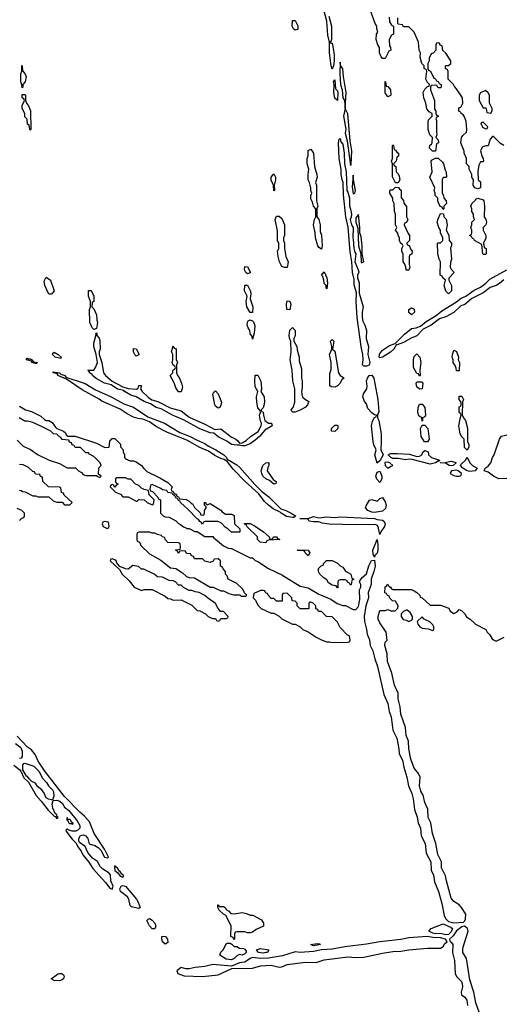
# Model space of a CAD drawing. Header units: inches. Extents: x 2769379 to 2883802, y 684208 to 828654.
# Tile 226 of 256: x 2842590 to 2846236, y 760518 to 767960. Entities that reach past the tile are written whole.
import ezdxf

# ---------------------------------------------------------------- set-up
doc = ezdxf.new("R2010")
doc.units = ezdxf.units.IN
doc.header["$MEASUREMENT"] = 0
doc.layers.add('C8746', color=7, linetype='Continuous')

msp = doc.modelspace()

# ---------------------------------------------------------------- linework, layer by layer
at = {"layer": 'C8746', "color": 2, "elevation": 2}
for points in [[(2844926, 767986), (2844944.4, 767910), (2844946, 767814), (2844942, 767798), (2844934, 767790), (2844942, 767782), (2844950, 767782), (2844961.6, 767730), (2844964.9, 767690), (2844966.8, 767650), (2844961, 767610), (2844950, 767586), (2844942.7, 767610), (2844929.3, 767710), (2844929.3, 767790), (2844918, 767842), (2844909.3, 767950), (2844873.2, 768090)], [(2845382, 767978), (2845383.6, 767943.6), (2845398, 767918), (2845414, 767910), (2845414, 767850), (2845398, 767842), (2845382, 767810), (2845383.6, 767763.6), (2845392, 767750), (2845394, 767730), (2845378, 767722), (2845350, 767666), (2845330, 767666), (2845320.4, 767680.4), (2845308, 767710), (2845308, 767750), (2845295.3, 767770), (2845282, 767810), (2845286, 767850), (2845295.3, 767864.7), (2845288, 767890), (2845288, 767910), (2845275.3, 767930), (2845243.1, 768023.1)], [(2846248.4, 767008.4), (2846223.1, 767023.1), (2846170, 767078), (2846162, 767078), (2846143.6, 767056.4), (2846130, 767006), (2846110, 767006), (2846084.7, 766995.3), (2846072, 766970), (2846083.6, 766923.6), (2846092, 766910), (2846094, 766890), (2846090, 766886), (2846070, 766886), (2846059.6, 766860.4), (2846052, 766812), (2846054, 766750), (2846070, 766734), (2846071.3, 766690), (2846050, 766682), (2846029, 766689), (2846015.3, 766710), (2846018, 766750), (2846006, 766770), (2846006, 766790), (2845986, 766830), (2845986, 766850), (2845966, 766870), (2845966, 766910), (2845948, 766950), (2845947.3, 766967.3), (2845922, 767030), (2845928, 767070), (2845936.4, 767083.6), (2845966, 767110), (2845968, 767130), (2845962, 767190), (2845950, 767226), (2845940.4, 767240.4), (2845926, 767250), (2845922, 767262), (2845910, 767266), (2845907.3, 767272.7), (2845907.3, 767292.7), (2845922, 767298), (2845938, 767330), (2845934, 767370), (2845890, 767438), (2845874.6, 767454.6), (2845868, 767470), (2845828, 767510), (2845826, 767570), (2845822, 767582), (2845806, 767590), (2845806, 767610), (2845810, 767614), (2845830, 767614), (2845846, 767630), (2845846, 767650), (2845810, 767706), (2845787.3, 767727.3), (2845782, 767762), (2845767.3, 767767.3), (2845762, 767782), (2845750, 767786), (2845738, 767782), (2845734, 767770), (2845734, 767730), (2845712.7, 767707.3), (2845698, 767702), (2845682, 767670), (2845682, 767650), (2845672, 767630), (2845672.7, 767592.7), (2845678, 767578), (2845694, 767570), (2845718, 767518), (2845730, 767514), (2845738, 767498), (2845750, 767494), (2845758, 767478), (2845774, 767470), (2845774, 767450), (2845770, 767446), (2845750, 767446), (2845742, 767462), (2845730, 767466), (2845698, 767462), (2845694, 767450), (2845694, 767430), (2845724.7, 767350), (2845724.7, 767284.7), (2845734, 767270), (2845734, 767250), (2845738, 767238), (2845754, 767230), (2845738, 767222), (2845734, 767210), (2845738, 767198), (2845738, 767110), (2845742, 767090), (2845734, 767070), (2845751.6, 767051.6), (2845754, 767030), (2845738, 767022), (2845730, 766966), (2845707.3, 766967.3), (2845686, 766990), (2845688.4, 767011.6), (2845702, 767018), (2845706, 767030), (2845708, 767070), (2845689.1, 767089.1), (2845675.3, 767130), (2845675.3, 767190), (2845678, 767202), (2845706, 767230), (2845706, 767250), (2845683.1, 767263.1), (2845665.2, 767285.2), (2845659, 767330), (2845642, 767370), (2845638, 767410), (2845650, 767434), (2845670, 767454), (2845682, 767458), (2845686, 767470), (2845670, 767486), (2845658, 767510), (2845666, 767570), (2845662, 767582), (2845646, 767590), (2845646, 767610), (2845628.9, 767628.9), (2845616.4, 767676.4), (2845618, 767710), (2845608, 767730), (2845602, 767790), (2845570, 767866), (2845530, 767906), (2845490, 767906), (2845482, 767922), (2845450, 767926), (2845446, 767930), (2845446, 767974)], [(2846246, 765994), (2846214.4, 765965.6), (2846190, 765951.2), (2846144.4, 765935.6), (2846090, 765895.6), (2846006.4, 765853.6), (2845952.7, 765807.3), (2845923.6, 765796.4), (2845870, 765746), (2845810, 765713.6), (2845761.1, 765698.9), (2845699.1, 765650), (2845638, 765622), (2845590, 765571.6), (2845546.4, 765553.6), (2845490, 765520.5), (2845442.7, 765502.7), (2845436, 765504), (2845415.8, 765470), (2845392, 765448), (2845330, 765408), (2845310, 765405.1), (2845306, 765410), (2845308.5, 765431.6), (2845330, 765462), (2845382.8, 765497.2), (2845426.8, 765513.2), (2845496.6, 765583.4), (2845550, 765626), (2845586, 765630), (2845617.5, 765642.5), (2845661.5, 765678.6), (2845737, 765723), (2845779.5, 765760.5), (2845890, 765827.3), (2845924.2, 765855.8), (2845961.2, 765870), (2846023.5, 765916.5), (2846070, 765939.1), (2846111.8, 765968.2), (2846142, 765998), (2846271.1, 766068.9)], [(2842590, 765038), (2842634, 765010), (2842678.8, 764998.8), (2842750, 764962), (2842776.9, 764936.9), (2842790, 764931.3), (2842810.7, 764930.7), (2842834.4, 764914.4), (2842859.6, 764879.6), (2842871.1, 764871.1), (2842922, 764850), (2842936.9, 764836.9), (2842942, 764822), (2842952.7, 764812.7), (2843010, 764811.3), (2843170, 764758), (2843234.6, 764725.4), (2843266, 764730), (2843270, 764774), (2843290, 764794), (2843310, 764794), (2843350.9, 764750.9), (2843352, 764732), (2843372, 764710), (2843372.7, 764692.7), (2843382, 764670), (2843382, 764650), (2843390, 764642), (2843425.4, 764625.4), (2843450, 764624.7), (2843470, 764618), (2843510.7, 764590.7), (2843526.8, 764566.8), (2843550, 764544.7), (2843650, 764498), (2843710, 764462), (2843742, 764430), (2843734, 764410), (2843738, 764398), (2843750, 764394), (2843758, 764378), (2843772.7, 764372.7), (2843778, 764358), (2843790, 764354), (2843798, 764338), (2843847.3, 764332.7), (2843870, 764322), (2843884.7, 764304.7), (2843898, 764298), (2843910, 764274), (2843952.7, 764232.7), (2843958, 764218), (2843970, 764214), (2843982, 764218), (2843986, 764230), (2843986, 764250), (2843998, 764270), (2843998, 764278), (2843986, 764290), (2843987.3, 764312.7), (2843994, 764310), (2843998, 764298), (2844010, 764294), (2844030, 764302), (2844110, 764252), (2844119.6, 764239.6), (2844143.6, 764223.6), (2844190, 764222), (2844210, 764212), (2844214, 764150), (2844252.7, 764112.7), (2844254, 764090), (2844250, 764086), (2844190, 764086), (2844166, 764110), (2844143.1, 764123.1), (2844114.6, 764154.6), (2844090, 764166), (2843990, 764166), (2843978, 764162), (2843970, 764146), (2843962, 764162), (2843950, 764166), (2843942, 764182), (2843930, 764186), (2843860.4, 764260.4), (2843806, 764310), (2843802, 764322), (2843790, 764326), (2843782, 764342), (2843770, 764346), (2843762, 764362), (2843746, 764370), (2843742, 764382), (2843710, 764386), (2843702, 764402), (2843670, 764406), (2843656.4, 764416.4), (2843590, 764446), (2843578, 764442), (2843574, 764410), (2843578, 764398), (2843592.7, 764392.7), (2843634, 764350), (2843638, 764338), (2843654, 764330), (2843654, 764230), (2843674, 764210), (2843690, 764202), (2843719.6, 764199.6), (2843770, 764172), (2843790, 764152), (2843805.4, 764145.4), (2843826.4, 764126.4), (2843842, 764122), (2843850, 764114), (2843870, 764114), (2843912.7, 764092.7), (2843931.6, 764091.6), (2843990, 764054), (2844050, 764054), (2844058, 764038), (2844070, 764034), (2844130, 763982), (2844166, 763966), (2844190, 763962), (2844330, 763892), (2844350, 763892), (2844370, 763872), (2844390, 763864.7), (2844470, 763811.3), (2844570, 763764.7), (2844710, 763678), (2844770, 763664.7), (2844850, 763618), (2844939.8, 763579.8), (2844987.1, 763547.1), (2845030, 763532), (2845051.6, 763531.6), (2845110, 763502), (2845130, 763502), (2845150, 763524.7), (2845158.6, 763578.6), (2845158, 763650), (2845166, 763670), (2845166, 763690), (2845158, 763710), (2845160.4, 763719.6), (2845177.2, 763742.8), (2845210, 763771), (2845227.9, 763832.1), (2845247.8, 763872.2), (2845270, 763874), (2845274.2, 763830), (2845265.7, 763790), (2845244.6, 763730), (2845244.4, 763690), (2845221.7, 763630), (2845224, 763590), (2845204.9, 763530), (2845193.4, 763450), (2845194, 763410), (2845210.2, 763350), (2845214.7, 763314.7), (2845233.6, 763273.6), (2845236.8, 763230), (2845257.6, 763190), (2845272.6, 763130), (2845293.9, 763070), (2845339.8, 762859.8), (2845370.8, 762790.8), (2845380.6, 762730), (2845395.3, 762690), (2845408, 762590), (2845439.8, 762530), (2845453.8, 762450), (2845456.1, 762410), (2845482.1, 762362.1), (2845492.2, 762310), (2845514.7, 762234.7), (2845526.4, 762170), (2845551.5, 762111.5), (2845563.2, 762070), (2845571.8, 761990), (2845591.4, 761931.4), (2845599.2, 761890), (2845617.4, 761850), (2845621.8, 761790), (2845653.9, 761733.9), (2845660.6, 761660.6), (2845694.6, 761594.6), (2845699.1, 761530), (2845716.1, 761496.1), (2845724.4, 761444.4), (2845753.4, 761370), (2845778.9, 761278.9), (2845796.3, 761190), (2845805.8, 761165.8), (2845830, 761143.2), (2845870, 761134), (2845942, 761138), (2845952.3, 761147.7), (2845957.5, 761162.5), (2845959.3, 761199.3), (2845928.7, 761250), (2845909, 761270), (2845870, 761296), (2845850, 761319), (2845813.6, 761450), (2845806.6, 761490), (2845776.3, 761550), (2845775.5, 761595.5), (2845749.7, 761650), (2845733.1, 761733.1), (2845708.2, 761810), (2845696.3, 761890), (2845675.8, 761930), (2845673, 761993), (2845650, 762044), (2845638, 762098), (2845620.5, 762130), (2845610, 762168.7), (2845614.2, 762234.2), (2845602.6, 762262.6), (2845570, 762302.7), (2845544.2, 762370), (2845529.7, 762450), (2845526.3, 762506.3), (2845509.7, 762550), (2845504.5, 762610), (2845469.7, 762710), (2845465.1, 762765.1), (2845450, 762826), (2845449.4, 762870), (2845422, 762930), (2845400.9, 763020.9), (2845369.7, 763110), (2845366, 763166), (2845349.3, 763230.7), (2845350, 763254), (2845366, 763270), (2845359, 763330), (2845310, 763402), (2845299, 763430), (2845299, 763450), (2845310, 763494), (2845350, 763494), (2845370, 763502), (2845392.7, 763492.7), (2845427.3, 763492.7), (2845447.3, 763512.7), (2845448, 763530), (2845430, 763566), (2845407.3, 763567.3), (2845387.3, 763587.3), (2845382, 763602), (2845367.3, 763607.3), (2845362, 763622), (2845348.7, 763628.7), (2845350, 763674), (2845362, 763678), (2845370, 763694), (2845378, 763678), (2845392, 763672), (2845398, 763658), (2845410, 763654), (2845550, 763652), (2845570, 763642), (2845590.9, 763630.9), (2845612, 763610), (2845614, 763594), (2845631.1, 763591.1), (2845690, 763534), (2845770, 763534), (2845831.6, 763511.6), (2845842, 763490), (2845870, 763472), (2845894.6, 763485.4), (2845910, 763502), (2845930, 763492), (2845952, 763470), (2845965.4, 763445.4), (2845994, 763430), (2846034, 763390), (2846111.1, 763351.1), (2846122, 763330), (2846142, 763310), (2846159.6, 763279.6), (2846170, 763272), (2846190, 763262), (2846250, 763292)], [(2842570, 764782), (2842616.9, 764736.9), (2842670.9, 764710.9), (2842730, 764672), (2842814, 764630), (2842890, 764604.7), (2842950, 764572), (2843011.6, 764571.6), (2843034, 764550), (2843058, 764538), (2843070, 764522), (2843090, 764514), (2843174, 764514), (2843174, 764510), (2843190, 764502), (2843198, 764502), (2843206, 764510), (2843186, 764526), (2843188.4, 764571.6), (2843206, 764590), (2843198, 764610), (2843150, 764658), (2843116.4, 764676.4), (2843110, 764686), (2843090, 764686), (2843050, 764726), (2843010, 764726), (2843002, 764742), (2842987.3, 764747.3), (2842982, 764762), (2842967.3, 764767.3), (2842962, 764782), (2842910, 764788), (2842902, 764802), (2842890, 764806), (2842870, 764826), (2842846, 764830), (2842826, 764850), (2842750, 764888.7), (2842690, 764915.3), (2842650, 764926), (2842630, 764926), (2842586, 764950)], [(2846270, 764492.8), (2846210, 764488.8), (2846168.5, 764508.5), (2846130, 764540.7), (2846098, 764550), (2846106, 764570), (2846130, 764584.7), (2846148.7, 764610), (2846162, 764650), (2846175.3, 764670), (2846215.3, 764790), (2846229, 764811), (2846270, 764822)], [(2842590, 764404.7), (2842602, 764402), (2842612.7, 764392.7), (2842631.6, 764391.6), (2842690, 764362), (2842710, 764362), (2842730, 764354), (2842810, 764354), (2842843.6, 764323.6), (2842870, 764314), (2842910, 764314), (2842930, 764294), (2842970, 764294), (2842986, 764310), (2842927.3, 764367.3), (2842922, 764382), (2842907.3, 764387.3), (2842902, 764422), (2842890, 764426), (2842808.4, 764428.4), (2842766, 764470), (2842762, 764502), (2842747.3, 764507.3), (2842742, 764522), (2842710, 764526), (2842702, 764542), (2842690, 764546), (2842656.4, 764576.4), (2842616.4, 764596.4), (2842590, 764598)], [(2842590, 764174), (2842607.3, 764192.7), (2842622, 764198), (2842626, 764210), (2842626, 764230), (2842606, 764250), (2842570, 764266)], [(2842544.8, 762324.8), (2842591.1, 762291.1), (2842599.9, 762279.9), (2842622, 762230), (2842656.1, 762196.1), (2842715.2, 762095.3), (2842753.5, 762053.5), (2842804.2, 761984.2), (2842850, 761940.7), (2842858.5, 761938.5), (2842870, 761922.8), (2842876.5, 761923.5), (2842882, 761930), (2842874, 761934), (2842871.2, 761950), (2842859.3, 761959.3), (2842840.6, 762000.6), (2842835.4, 762030), (2842842, 762058), (2842870, 762060.3), (2842893.9, 762053.9), (2842914.5, 762034.5), (2842929.1, 762009.1), (2842961.8, 761981.8), (2843024, 761904), (2843044.4, 761870), (2843043.6, 761850), (2843030, 761833), (2843013.4, 761826.6), (2842986.6, 761826.6), (2842955.6, 761835.6), (2842950, 761841.2), (2842941.4, 761838.6), (2842938.8, 761830), (2842985.8, 761765.8), (2843016.7, 761736.7), (2843028.9, 761708.9), (2843055.8, 761675.8), (2843067.4, 761647.4), (2843113, 761593), (2843143.6, 761543.6), (2843239.3, 761439.3), (2843270, 761394.8), (2843290, 761388), (2843296.2, 761410), (2843277.6, 761450), (2843276.9, 761496.9), (2843266.6, 761510), (2843218.3, 761538.3), (2843198.1, 761558.2), (2843177.7, 761597.7), (2843141.5, 761621.5), (2843104.4, 761664.4), (2843083.7, 761710), (2843040.8, 761740.8), (2843037.6, 761750), (2843037.3, 761770), (2843050, 761794), (2843070, 761798), (2843090.3, 761790.3), (2843104.6, 761770), (2843116.3, 761730), (2843157, 761717), (2843182.8, 761702.8), (2843203.4, 761683.4), (2843230, 761630.8), (2843254.5, 761625.5), (2843262, 761630), (2843231.3, 761691.3), (2843153.2, 761810), (2843116.6, 761896.6), (2843080.1, 761940.1), (2843045.2, 761970), (2842929.6, 762089.6), (2842779.5, 762279.5), (2842730, 762355.3), (2842706, 762406), (2842680.4, 762440.4), (2842650, 762462), (2842570, 762544)], [(2842559.3, 762490), (2842598.3, 762458.3), (2842604.7, 762444.7), (2842609.1, 762430), (2842608.8, 762391.2), (2842600.5, 762379.5), (2842590, 762375.1)], [(2846063, 760450), (2846034.7, 760530), (2846020.5, 760610), (2845990, 760702), (2845964.7, 760864.7), (2845937.6, 760910), (2845938.3, 760941.7), (2845977.2, 761070), (2845974, 761090), (2845950, 761109), (2845930, 761104), (2845890, 761071.9), (2845865.7, 761034.3), (2845838, 761010), (2845842.8, 760990), (2845850, 760986.7), (2845861.5, 760970), (2845859.5, 760910), (2845875.6, 760850), (2845880.4, 760750), (2845888.9, 760728.9), (2845927, 760690), (2845932.7, 760672.7), (2845934.6, 760650), (2845924.4, 760610), (2845928, 760590), (2845951.4, 760571.4), (2845967.4, 760550), (2845973.6, 760510)]]:
    msp.add_lwpolyline(points, dxfattribs=at)
at = {"layer": 'C8746', "color": 2}
for points, elevation in [([(2844670, 767882), (2844658, 767890), (2844649.2, 767910), (2844650, 767954), (2844670, 767954), (2844690, 767914), (2844690, 767886)], 2), ([(2842610, 767446), (2842607.3, 767467.3), (2842598, 767490), (2842598, 767550), (2842606, 767570), (2842606, 767610), (2842610, 767614), (2842612.7, 767572.7), (2842630, 767554), (2842638, 767530), (2842632, 767490), (2842614, 767470), (2842614, 767450)], 2), ([(2845010, 767638), (2845008.2, 767550), (2845014.3, 767470), (2845027.2, 767430), (2845030.7, 767370), (2845042.8, 767350), (2845050, 767292), (2845056.5, 767410), (2845035.4, 767530), (2845030, 767588), (2845013.6, 767613.6)], 6), ([(2844990, 767348), (2844970, 767368), (2844963.7, 767410), (2844965.2, 767470), (2844961.2, 767490), (2844970, 767504.7), (2844976.8, 767436.8), (2844990, 767422.8), (2844992.7, 767410)], 2), ([(2845370, 767378), (2845350, 767406), (2845350, 767494), (2845354, 767490), (2845358, 767458), (2845370, 767454), (2845392, 767430), (2845394, 767390), (2845390, 767386)], 2), ([(2842670, 767126), (2842666, 767130), (2842662, 767162), (2842648.7, 767170), (2842647.3, 767207.3), (2842630, 767226), (2842628, 767250), (2842608.7, 767290), (2842608.9, 767311.1), (2842626, 767350), (2842622, 767362), (2842608.4, 767368.4), (2842610, 767394), (2842630, 767394), (2842634, 767390), (2842634, 767350), (2842642, 767330), (2842658, 767310), (2842671, 767270), (2842674, 767130)], 2), ([(2846110, 767426), (2846070, 767406), (2846062, 767390), (2846062, 767350), (2846090, 767294), (2846110, 767294), (2846114, 767290), (2846118, 767258), (2846150, 767254), (2846158, 767270), (2846158, 767290), (2846138, 767330), (2846138, 767390), (2846130, 767406)], 2), ([(2845050, 767289), (2845037.3, 767230), (2845053.2, 767133.2), (2845050, 767102), (2845064.9, 767045), (2845090, 766858), (2845094, 766866), (2845098.7, 766970), (2845085.6, 767045.6), (2845070, 767248.7)], 6), ([(2846090, 767186), (2846078, 767182), (2846074, 767170), (2846082, 767162), (2846086.4, 767146.4), (2846110, 767134), (2846122, 767138), (2846126, 767150)], 2), ([(2845210, 765340.5), (2845190, 765342), (2845179.3, 765350), (2845185.1, 765390), (2845182.9, 765430), (2845169.4, 765490.6), (2845139.3, 765710), (2845132, 765828), (2845135.3, 765895.3), (2845116.6, 765956.6), (2845115.5, 765995.5), (2845103.7, 766050), (2845099.3, 766130), (2845086.3, 766206.3), (2845072, 766392), (2845052.7, 766470), (2845036.5, 766636.5), (2845033.2, 766730), (2845026, 766750), (2845019.3, 766790), (2845019.3, 766830), (2845002.7, 766910), (2844999, 767030), (2845004, 767056), (2845010, 767062), (2845016.8, 767036.8), (2845030, 767018), (2845042.3, 766950), (2845043, 766870), (2845055.8, 766810), (2845062, 766670), (2845070, 766656), (2845080.3, 766610), (2845081.3, 766550), (2845090, 766526.8), (2845095.4, 766490), (2845093.2, 766466.8), (2845086, 766450), (2845096, 766410), (2845110.1, 766390), (2845106, 766310), (2845110, 766302), (2845113.5, 766233.5), (2845122.2, 766202.2), (2845130.1, 766190), (2845122.8, 766130), (2845148, 766070), (2845151.5, 766051.6), (2845142, 766030), (2845142, 766010), (2845155.6, 765970), (2845153.5, 765893.5), (2845185.7, 765790), (2845177.7, 765750), (2845176.1, 765710), (2845181.3, 765681.3), (2845198.3, 765650), (2845210.2, 765610.2), (2845206.4, 765550), (2845225.7, 765490), (2845220.3, 765430), (2845235.2, 765370), (2845230, 765349.6)], 2), ([(2845430, 766726), (2845407.3, 766772.7), (2845406, 766870), (2845398, 766890), (2845406, 766910), (2845406, 767010), (2845410, 767014), (2845414, 767010), (2845418, 766978), (2845430, 766974), (2845438, 766958), (2845452, 766950), (2845451.6, 766928.4), (2845438, 766922), (2845434, 766890), (2845414, 766870), (2845418, 766858), (2845431.6, 766851.6), (2845434, 766810), (2845450, 766794), (2845456.9, 766776.9), (2845462, 766750), (2845450, 766726)], 2), ([(2844870, 766226), (2844850, 766238), (2844842, 766250), (2844824, 766310), (2844822, 766350), (2844809.2, 766410), (2844818, 766450), (2844828, 766470), (2844828, 766530), (2844809.3, 766549.3), (2844802, 766582), (2844790, 766606), (2844788.9, 766631.1), (2844798, 766650), (2844788.9, 766668.9), (2844788.7, 766690), (2844779, 766730), (2844769.2, 766750), (2844769.2, 766790), (2844775.3, 766830), (2844762.7, 766870), (2844762.7, 766910), (2844769, 766930), (2844768.9, 766971.1), (2844790, 766982), (2844810.7, 766950.7), (2844816, 766850), (2844834.8, 766790), (2844836, 766770), (2844824.7, 766730), (2844831, 766710), (2844831.3, 766590), (2844842, 766550), (2844834, 766530), (2844834, 766470), (2844850.9, 766450.9), (2844858.8, 766410), (2844859.6, 766359.6), (2844870.9, 766330.9), (2844876, 766250)], 2), ([(2845790, 766526), (2845782, 766542), (2845767.3, 766547.3), (2845748.9, 766588.9), (2845748, 766610), (2845728.7, 766630), (2845728.7, 766650), (2845722, 766670), (2845726, 766690), (2845688, 766770), (2845706, 766810), (2845698, 766890), (2845702, 766898), (2845730, 766914), (2845750, 766914), (2845783.6, 766883.6), (2845792, 766870), (2845803.6, 766823.6), (2845812.7, 766807.3), (2845814, 766770), (2845810, 766766), (2845790, 766766), (2845782, 766750), (2845782, 766650), (2845792, 766630), (2845794, 766610), (2845811.6, 766591.6), (2845814, 766570), (2845794, 766550), (2845794, 766530)], 2), ([(2844510, 766666), (2844508.4, 766708.4), (2844490, 766746), (2844488.7, 766770), (2844510, 766794), (2844522, 766770), (2844522, 766750), (2844512, 766710), (2844514, 766670)], 2), ([(2845110, 766786), (2845102.5, 766697.5), (2845110, 766644.9), (2845122, 766650), (2845126, 766670), (2845111.4, 766751.4)], 6), ([(2845510, 766066), (2845508, 766090), (2845498, 766118), (2845488, 766130), (2845487.3, 766187.3), (2845478, 766210), (2845478, 766230), (2845486, 766250), (2845482, 766262), (2845468.4, 766268.4), (2845458, 766290), (2845458, 766310), (2845448, 766330), (2845447.3, 766347.3), (2845428, 766370), (2845438, 766390), (2845428, 766410), (2845428, 766490), (2845422, 766510), (2845418, 766570), (2845408, 766590), (2845408, 766610), (2845386, 766650), (2845386, 766670), (2845390, 766674), (2845410, 766674), (2845430, 766694), (2845452.7, 766692.7), (2845458, 766678), (2845471.6, 766671.6), (2845472.7, 766612.7), (2845490, 766594), (2845492.7, 766572.7), (2845512.7, 766547.3), (2845512, 766470), (2845522, 766450), (2845512.7, 766427.3), (2845498, 766422), (2845494, 766410), (2845523.6, 766343.6), (2845534, 766330), (2845534, 766290), (2845514, 766270), (2845518, 766258), (2845532.7, 766252.7), (2845543.6, 766223.6), (2845554, 766210), (2845552.7, 766187.3), (2845538, 766182), (2845532.7, 766167.3), (2845532, 766110), (2845538, 766090), (2845530, 766066)], 2), ([(2846090, 766186), (2846088, 766190), (2846082, 766262), (2846026, 766290), (2846022, 766302), (2846010, 766306), (2846002, 766322), (2845988, 766330), (2846002, 766338), (2846006, 766350), (2846006, 766370), (2845998, 766390), (2846006, 766410), (2846006, 766430), (2846026, 766450), (2846018, 766470), (2846018, 766490), (2846006, 766510), (2846006, 766530), (2845998, 766550), (2846007.3, 766572.7), (2846030, 766594), (2846035.3, 766604.7), (2846050, 766612), (2846090, 766598), (2846096, 766590), (2846101, 766550), (2846098, 766470), (2846111, 766451), (2846116, 766430), (2846111, 766409), (2846092, 766390), (2846092, 766370), (2846111.3, 766330), (2846111.3, 766308.7), (2846094, 766270), (2846098, 766238), (2846114, 766230), (2846114, 766190), (2846110, 766186)], 2), ([(2844590, 766088), (2844570, 766095.3), (2844553.2, 766130), (2844542, 766170), (2844538, 766210), (2844548.4, 766231.6), (2844548.4, 766268.4), (2844538, 766290), (2844536.4, 766363.6), (2844519, 766450), (2844530, 766474), (2844550, 766474), (2844570, 766458), (2844591, 766410), (2844591.3, 766330), (2844582, 766310), (2844582, 766290), (2844591.3, 766270), (2844591.3, 766230), (2844601, 766170), (2844617.3, 766130), (2844610, 766088)], 2), ([(2845150, 766488), (2845130, 766462), (2845129.2, 766430.8), (2845145.1, 766385.1), (2845149.3, 766250), (2845166.5, 766190), (2845170, 766122), (2845188.7, 766130), (2845178, 766190), (2845177.6, 766250), (2845170, 766318), (2845159, 766350), (2845160.7, 766390)], 6), ([(2845830, 765888), (2845809.2, 765909.2), (2845795.3, 765950), (2845806, 765990), (2845786, 766010), (2845782, 766022), (2845766, 766030), (2845768, 766130), (2845758, 766150), (2845748.4, 766191.6), (2845746, 766270), (2845750, 766274), (2845770, 766274), (2845786, 766290), (2845786, 766310), (2845768.4, 766348.4), (2845768, 766370), (2845755.3, 766390), (2845744, 766430), (2845750, 766454), (2845770, 766494), (2845792.7, 766492.7), (2845794, 766470), (2845811.6, 766451.6), (2845818, 766410), (2845812, 766370), (2845831.6, 766331.6), (2845834, 766290), (2845852, 766270), (2845852, 766250), (2845844.7, 766235.3), (2845852, 766150), (2845843.6, 766123.6), (2845842, 766090), (2845850, 766074), (2845872, 766050), (2845832.7, 766007.3), (2845832, 765990), (2845850.9, 765950.9), (2845851, 765910)], 2), ([(2844310, 766038), (2844298, 766050), (2844289, 766070), (2844290, 766094), (2844310, 766092), (2844330, 766054), (2844330, 766046)], 2), ([(2844910, 765926), (2844906, 765930), (2844906, 765950), (2844890, 765966), (2844888.7, 765990), (2844879, 766019), (2844869.3, 766030), (2844890, 766054), (2844910.8, 766010), (2844916, 765970)], 2), ([(2842810, 765886), (2842779, 765950), (2842776.4, 765983.6), (2842790, 766014), (2842822, 765990), (2842851.1, 765911.1), (2842830, 765886)], 2), ([(2844330, 765748), (2844305.2, 765790), (2844302, 765830), (2844308, 765870), (2844289, 765910), (2844290, 765954), (2844310, 765954), (2844330, 765914), (2844336, 765890), (2844331.3, 765850), (2844350.8, 765790), (2844350, 765748)], 2), ([(2843150, 765618), (2843138, 765630), (2843119, 765670), (2843118, 765770), (2843126, 765790), (2843126, 765830), (2843109.1, 765869.1), (2843110, 765914), (2843130, 765914), (2843151, 765870), (2843151.1, 765828.9), (2843138, 765822), (2843134, 765790), (2843150, 765774), (2843171.3, 765730), (2843172, 765690), (2843178, 765670), (2843170, 765626)], 2), ([(2844630, 765766), (2844609.3, 765769.3), (2844605.2, 765810), (2844610, 765834), (2844630, 765832), (2844638, 765810)], 2), ([(2845550, 765728), (2845530, 765746), (2845528.7, 765770), (2845550, 765782), (2845570, 765772), (2845571.3, 765750)], 2), ([(2844350, 765546), (2844347.3, 765567.3), (2844330, 765586), (2844328.7, 765610), (2844315.3, 765630), (2844309, 765650), (2844310, 765674), (2844315.3, 765684.7), (2844330, 765692), (2844350, 765684.7), (2844356.8, 765676.8), (2844365.4, 765645.4), (2844362, 765590)], 2), ([(2843472.3, 765167.7), (2843484, 765176), (2843490, 765194), (2843510, 765194), (2843502, 765170), (2843514.8, 765150), (2843563.9, 765103.9), (2843587.9, 765087.9), (2843633.5, 765073.5), (2843727.3, 765027.3), (2843810, 765003), (2843870, 764955.5), (2843990, 764902), (2844063.5, 764863.5), (2844110, 764866.8), (2844187, 764807), (2844222.8, 764790), (2844237.6, 764777.6), (2844250, 764758), (2844270, 764761), (2844300.1, 764779.9), (2844333.2, 764810), (2844392.3, 764847.7), (2844415.3, 764890), (2844418, 764910), (2844410, 764926), (2844402, 764970), (2844408, 764990), (2844407.3, 765007.3), (2844390, 765026), (2844382.7, 765070), (2844379, 765110), (2844388, 765150), (2844370, 765186), (2844365.2, 765230), (2844370, 765272), (2844390, 765272), (2844410, 765234), (2844414.8, 765210), (2844416, 765164), (2844412, 765150), (2844436, 765110), (2844438.8, 765070), (2844435.3, 765044.7), (2844430, 765026), (2844414, 765010), (2844418, 764998), (2844430, 764994), (2844431.3, 764970), (2844442, 764930), (2844470, 764911), (2844492, 764910), (2844497.3, 764890), (2844441.7, 764858.3), (2844401.6, 764810), (2844370, 764780.7), (2844330, 764754.5), (2844310, 764747.6), (2844290, 764739.5), (2844270, 764739), (2844250, 764745.2), (2844230, 764742.9), (2844190, 764748.3), (2844155.1, 764775.1), (2844090, 764806.6), (2844056, 764836), (2844030, 764837.6), (2843950, 764867.1), (2843832.9, 764932.9), (2843743.7, 764970), (2843658.5, 765018.5), (2843621.2, 765030), (2843577.2, 765057.2), (2843530, 765073.6), (2843470, 765109.7), (2843430, 765122.4), (2843381.2, 765150), (2843376.6, 765156.6), (2843330, 765168), (2843280.2, 765200.2), (2843230, 765211.6), (2843167.6, 765247.6), (2843140.9, 765270), (2843138.4, 765278.4), (2843118, 765290), (2843118, 765298), (2843108.9, 765308.9), (2843106, 765310), (2843150, 765311.3), (2843164, 765330), (2843178, 765370), (2843169, 765430), (2843149.4, 765490), (2843150, 765514), (2843166, 765570), (2843167.3, 765592.7), (2843172, 765590), (2843172.7, 765572.7), (2843190, 765554), (2843195.3, 765535.3), (2843198.8, 765470), (2843191.3, 765450), (2843191.3, 765430), (2843211, 765370), (2843222.8, 765290), (2843238.8, 765270), (2843287.7, 765227.7), (2843370, 765186), (2843410, 765173)], 2), ([(2844670, 764992.3), (2844653.2, 764993.2), (2844642.7, 765002.7), (2844641.2, 765010), (2844656, 765030), (2844669.2, 765070), (2844668.7, 765170), (2844654, 765230), (2844649, 765310), (2844634, 765390), (2844641.2, 765450), (2844638, 765530), (2844630, 765546), (2844626, 765570), (2844630, 765614), (2844650, 765634), (2844671, 765610), (2844670.6, 765569.4), (2844662, 765550), (2844662, 765530), (2844684.7, 765490), (2844685.4, 765465.4), (2844701, 765410), (2844702, 765382), (2844719.8, 765319.8), (2844718, 765250), (2844724.7, 765230), (2844723.6, 765176.4), (2844718, 765150), (2844721, 765130), (2844727.7, 765107.7), (2844748.3, 765088.3), (2844774.4, 765074.4), (2844764.9, 765050), (2844750, 765031.8), (2844710, 765009.7)], 2), ([(2844970, 765183), (2844944.2, 765184.2), (2844932.9, 765192.9), (2844934, 765286), (2844943.1, 765316.9), (2844944, 765370), (2844929.2, 765430), (2844948, 765470), (2844948, 765490), (2844938, 765530), (2844950, 765542), (2844962, 765530), (2844954, 765470), (2844970, 765454), (2844998.8, 765290), (2845010, 765271.3), (2845036, 765256), (2845038, 765250), (2845023, 765237), (2845008.2, 765210), (2844990, 765191.8)], 2), ([(2842899.8, 765400.2), (2842890, 765401.2), (2842859, 765410), (2842837.2, 765430), (2842840.9, 765439.1), (2842850, 765446), (2842881, 765430), (2842904.7, 765410)], 2), ([(2843470, 765418), (2843463.1, 765423.1), (2843449.1, 765449.1), (2843450, 765474), (2843471.1, 765471.1), (2843490, 765434), (2843490, 765426)], 2), ([(2843790, 765148), (2843770, 765178), (2843756, 765216), (2843728, 765270), (2843746, 765290), (2843746, 765310), (2843762, 765318), (2843766, 765330), (2843762, 765342), (2843748.4, 765348.4), (2843742, 765370), (2843748, 765390), (2843748, 765430), (2843738, 765450), (2843750, 765494), (2843758, 765478), (2843771.1, 765471.1), (2843772.7, 765392.7), (2843782, 765370), (2843774, 765350), (2843774, 765290), (2843782, 765270), (2843795.3, 765255.3), (2843813.2, 765213.2), (2843818.8, 765181.2), (2843810, 765148)], 2), ([(2845610, 765266), (2845602, 765282), (2845590, 765286), (2845564, 765330), (2845564, 765390), (2845570, 765414), (2845590, 765434), (2845612, 765410), (2845621, 765370), (2845612, 765310), (2845614, 765270)], 2), ([(2845890, 765306), (2845887.3, 765327.3), (2845878, 765350), (2845865.2, 765365.2), (2845864, 765390), (2845857.2, 765410), (2845859, 765430), (2845870, 765462), (2845890.9, 765450.9), (2845904.7, 765410), (2845902, 765390), (2845911.1, 765368.9), (2845910, 765306)], 2), ([(2842682, 765382), (2842690, 765382), (2842694.8, 765374.8), (2842722, 765370), (2842719.6, 765360.4), (2842710, 765362), (2842682, 765370), (2842679, 765379), (2842642, 765390), (2842642, 765398), (2842650, 765402), (2842656, 765396), (2842670, 765395.5), (2842684.7, 765390)], 2), ([(2844650, 764197.2), (2844606.1, 764206.1), (2844565.2, 764230), (2844558.4, 764238.4), (2844504, 764264), (2844469.7, 764289.6), (2844438.6, 764318.6), (2844397.4, 764377.4), (2844292.3, 764470), (2844203.9, 764563.9), (2844158.9, 764618.9), (2844135.5, 764635.5), (2844110, 764642.9), (2844065.4, 764665.4), (2844017.5, 764697.5), (2843950, 764726.6), (2843858.3, 764778.3), (2843702.7, 764842.7), (2843623, 764883), (2843570, 764919.3), (2843519.6, 764939.6), (2843484.5, 764944.5), (2843450, 764956), (2843401.2, 764981.2), (2843350, 765016), (2843210, 765077.2), (2843190, 765092.7), (2843061.1, 765161.1), (2842942.7, 765242.7), (2842879, 765270), (2842878, 765278), (2842865.2, 765285.2), (2842842, 765290), (2842842, 765298), (2842890, 765290.3), (2842899.8, 765279.8), (2842930.8, 765270), (2842938, 765258), (2843084, 765210), (2843162.7, 765162.8), (2843280.7, 765110), (2843377.4, 765057.4), (2843450, 765031.8), (2843557.6, 764957.6), (2843684, 764910), (2843800.7, 764840.7), (2843878.8, 764810), (2843930, 764782), (2843990, 764757.6), (2844016.7, 764736.7), (2844070.7, 764710), (2844133, 764670), (2844153, 764650), (2844158, 764638), (2844230, 764595.3), (2844254, 764574), (2844366.7, 764446.7), (2844417.4, 764397.4), (2844472.4, 764352.4), (2844562, 764262), (2844601, 764250), (2844641, 764230), (2844674, 764210), (2844670, 764206), (2844662, 764198)], 2), ([(2845290, 764609), (2845273.3, 764670), (2845283.7, 764710), (2845266, 764746), (2845260.5, 764770), (2845247.6, 764890), (2845254.8, 764925.2), (2845270, 764954), (2845282, 764958), (2845286, 764970), (2845270, 764974), (2845250, 764989.2), (2845220.5, 765020.5), (2845210, 765055.3), (2845194.2, 765074.2), (2845182.7, 765110), (2845187.7, 765132.3), (2845212.8, 765170), (2845215.8, 765190), (2845211.1, 765230), (2845217.7, 765250), (2845230, 765270.4), (2845250, 765274), (2845265.7, 765250), (2845295.5, 765090), (2845302, 764998), (2845292, 764970), (2845292, 764950), (2845302.8, 764930), (2845319.5, 764830), (2845321.6, 764770), (2845317.1, 764710), (2845334.8, 764670), (2845310, 764626)], 2), ([(2845610, 765168), (2845590, 765186), (2845585.2, 765210), (2845590, 765222), (2845630, 765222), (2845636, 765210), (2845630, 765168.7)], 2), ([(2844090, 765024), (2844070, 765038), (2844065.2, 765050), (2844048.7, 765130), (2844056.4, 765143.6), (2844070, 765154), (2844090, 765132), (2844114, 765070), (2844110, 765046), (2844102, 765030)], 2), ([(2845970, 764706), (2845950, 764726), (2845948, 764790), (2845930, 764808), (2845917.2, 764830), (2845908, 764890), (2845916.4, 764943.6), (2845926, 764970), (2845922, 764982), (2845909, 764990), (2845909.1, 765030.9), (2845910, 765034), (2845922, 765038), (2845926, 765050), (2845926, 765070), (2845908.7, 765090), (2845910, 765114), (2845930, 765114), (2845942, 765090), (2845934, 765070), (2845932.7, 764972.7), (2845942, 764950), (2845958, 764930), (2845973.7, 764873.7), (2845971.6, 764771.6), (2845982, 764750), (2845982, 764730)], 2), ([(2845630, 764926), (2845628, 764950), (2845606, 764966), (2845597.2, 764990), (2845599, 765030), (2845610, 765054), (2845630, 765054), (2845650.8, 765030), (2845656, 764970), (2845650, 764958), (2845634, 764950), (2845634, 764930)], 2), ([(2844970, 764848), (2844946, 764850), (2844946, 764870), (2844970, 764894), (2844990, 764894), (2844994, 764890), (2844994, 764870)], 2), ([(2845670, 764768), (2845648.9, 764768.9), (2845624, 764810), (2845618, 764870), (2845630, 764894), (2845650, 764894), (2845672, 764870), (2845682, 764790)], 2), ([(2845690, 764599.3), (2845554.8, 764634.8), (2845530, 764637.6), (2845506.6, 764633.4), (2845450, 764643.1), (2845410, 764643.9), (2845392.7, 764650), (2845372.7, 764670), (2845390, 764680.4), (2845442, 764682), (2845535.3, 764675.3), (2845590, 764658.8), (2845610, 764661), (2845628, 764670), (2845635.3, 764690), (2845650, 764704.7), (2845674.8, 764694.8), (2845678, 764670), (2845701, 764650), (2845762, 764630), (2845758, 764622), (2845750, 764622), (2845730, 764609.8)], 2), ([(2844510, 764449.6), (2844476.6, 764476.6), (2844449, 764489), (2844427.8, 764510), (2844418.7, 764530), (2844414.5, 764550), (2844426, 764590), (2844450, 764611.3), (2844470, 764614), (2844472, 764610), (2844471.3, 764591.3), (2844463.5, 764576.5), (2844458.4, 764550), (2844503.9, 764483.9), (2844527.3, 764470), (2844525.4, 764454.6)], 2), ([(2845370, 764614.5), (2845348.2, 764611.8), (2845350.7, 764590), (2845370, 764570.7), (2845390, 764583), (2845408.7, 764590), (2845385.2, 764610)], 6), ([(2845850, 764587.8), (2845835.3, 764590), (2845807.8, 764607.8), (2845768, 764610), (2845766, 764614), (2845791.3, 764611.3), (2845850, 764623), (2845876.7, 764616.7), (2845886, 764610), (2845864.7, 764590)], 2), ([(2845990, 764545.3), (2845970, 764551.1), (2845937.4, 764570), (2845919.3, 764590), (2845922, 764598), (2845958, 764630), (2845970, 764654), (2845991, 764610), (2846011.3, 764590), (2846046, 764570), (2846030, 764549.7)], 2), ([(2845310, 764462), (2845287.2, 764487.2), (2845281.1, 764510), (2845290, 764540.7), (2845310, 764547.3), (2845326.7, 764510), (2845325.5, 764490)], 2), ([(2845890, 764554.8), (2845851.3, 764550), (2845843.4, 764536.6), (2845842, 764530), (2845870, 764515.6), (2845890, 764509), (2845910, 764508.9), (2845924.1, 764515.9), (2845927.6, 764530), (2845902, 764550)], 6), ([(2843390, 764498), (2843323.6, 764496.4), (2843314, 764490), (2843314, 764470), (2843318, 764458), (2843332.7, 764452.7), (2843332.7, 764447.3), (2843318, 764442), (2843310, 764426), (2843306, 764426), (2843302, 764442), (2843290, 764446), (2843278, 764442), (2843274, 764430), (2843314, 764390), (2843352.7, 764372.7), (2843370, 764354), (2843410, 764354), (2843470, 764322), (2843478, 764322), (2843490, 764334), (2843531.6, 764331.6), (2843554, 764310), (2843590, 764294), (2843602, 764298), (2843606, 764330), (2843568.4, 764368.4), (2843562, 764402), (2843530, 764408), (2843510, 764418), (2843490, 764438), (2843466, 764450), (2843430, 764486), (2843410, 764486)], 2), ([(2845270, 764235.3), (2845250, 764238.5), (2845220.9, 764250), (2845202.9, 764270), (2845209.8, 764290.3), (2845232.8, 764327.2), (2845250, 764334.4), (2845290, 764321.7), (2845310, 764340.7), (2845330, 764347.3), (2845350, 764316.3), (2845358, 764290), (2845354.6, 764265.4), (2845330, 764246)], 2), ([(2843230, 764166), (2843218, 764162), (2843214, 764150), (2843222, 764130), (2843250, 764114), (2843262, 764118), (2843266, 764130), (2843262, 764162)], 2), ([(2844850, 764194.9), (2844910, 764202), (2844970, 764197.6), (2845010, 764202.6), (2845270, 764190.3), (2845290, 764183), (2845330, 764178.3), (2845341.3, 764170), (2845351.1, 764151.1), (2845346.7, 764130), (2845317.3, 764090), (2845310, 764069.2), (2845297.7, 764130), (2845290, 764140.5), (2845270, 764145.4), (2845130, 764142.6), (2844927.5, 764147.5), (2844875.1, 764155.1), (2844850, 764163.7), (2844810, 764164.2), (2844778, 764170), (2844767.3, 764187.3), (2844706, 764190), (2844770, 764190.7), (2844810, 764204.9)], 2), ([(2844490, 764034), (2844502, 764038), (2844508.4, 764051.6), (2844530, 764052), (2844538, 764038), (2844554, 764030), (2844470, 764026), (2844458, 764022), (2844450, 764006), (2844406, 764010), (2844386, 764030), (2844386, 764050), (2844307.3, 764127.3), (2844302, 764142), (2844287.3, 764147.3), (2844287.3, 764152.7), (2844330, 764152), (2844370, 764131.3), (2844432, 764090), (2844474, 764050), (2844478, 764038)], 2), ([(2843570, 764086), (2843490, 764086), (2843478, 764082), (2843474, 764070), (2843474, 764030), (2843478, 764018), (2843494, 764010), (2843505.4, 763985.4), (2843570, 763922), (2843656, 763876), (2843730, 763818), (2843770, 763811.3), (2843819.8, 763779.8), (2843850, 763752), (2843870, 763744.7), (2843910, 763742), (2844030, 763672), (2844051.6, 763671.6), (2844110, 763642), (2844130, 763642), (2844170, 763622), (2844206, 763614), (2844252, 763612), (2844263.6, 763603.6), (2844290, 763602), (2844298, 763602), (2844306, 763610), (2844287.3, 763627.3), (2844274.6, 763654.6), (2844230, 763698), (2844166, 763730), (2844156.4, 763756.4), (2844146, 763770), (2844146, 763790), (2844126, 763810), (2844122, 763822), (2844106, 763830), (2844106, 763870), (2844090, 763886), (2844058, 763882), (2844052.7, 763867.3), (2844030, 763858), (2843988.4, 763868.4), (2843970, 763886), (2843910, 763886), (2843902, 763902), (2843886, 763910), (2843882, 763922), (2843850, 763926), (2843842, 763942), (2843810, 763946), (2843798, 763942), (2843790, 763926), (2843782, 763942), (2843766, 763950), (2843770, 763954), (2843802, 763958), (2843806, 763970), (2843802, 764002), (2843790, 764006), (2843710, 764008), (2843688, 764030), (2843686, 764046), (2843666, 764050), (2843662, 764062), (2843630, 764068), (2843610, 764078), (2843590, 764078)], 2), ([(2845270, 763898), (2845260.8, 763920.8), (2845258, 763950), (2845290, 764032), (2845295.8, 763990), (2845295.2, 763950), (2845291, 763929), (2845273, 763910)], 2), ([(2844770, 763908), (2844746, 763930), (2844742, 763942), (2844727.3, 763947.3), (2844690, 763948), (2844686, 763954), (2844770, 763951), (2844782, 763930)], 2), ([(2843290, 763886), (2843278, 763882), (2843274, 763870), (2843343.6, 763803.6), (2843364.7, 763770), (2843418, 763718), (2843454, 763670), (2843510, 763644.7), (2843530, 763654), (2843590, 763652), (2843690, 763602), (2843710, 763584.7), (2843730, 763582), (2843750, 763572), (2843810, 763574), (2843890, 763534), (2843930, 763494), (2843950, 763492), (2843994, 763470), (2844014, 763450), (2844030, 763442), (2844050, 763434), (2844070, 763434), (2844078, 763418), (2844090, 763414), (2844102, 763418), (2844110, 763434), (2844150, 763434), (2844162, 763438), (2844166, 763450), (2844130, 763486), (2844107.3, 763487.3), (2844088.4, 763508.4), (2844068.4, 763548.4), (2844008.9, 763588.9), (2843990, 763608), (2843946, 763630), (2843915.3, 763635.3), (2843890, 763646), (2843870, 763646), (2843827.3, 763667.3), (2843810, 763686), (2843790, 763686), (2843766, 763710), (2843750, 763718), (2843720.4, 763720.4), (2843670, 763746), (2843630, 763748), (2843606, 763770), (2843527.3, 763807.3), (2843510, 763808), (2843487.3, 763827.3), (2843444.7, 763835.3), (2843410, 763806), (2843388.4, 763808.4), (2843346, 763826), (2843330, 763846), (2843326, 763846), (2843318, 763870), (2843310, 763878)], 2), ([(2845090, 763686), (2845082, 763702), (2845067.3, 763707.3), (2845062, 763722), (2845050, 763726), (2845010, 763726), (2844998, 763722), (2844994, 763710), (2844994, 763666), (2844990, 763666), (2844982, 763682), (2844950, 763686), (2844923.1, 763703.1), (2844910, 763726), (2844890, 763738), (2844858, 763770), (2844848, 763790), (2844847.3, 763812.7), (2844867.3, 763832.7), (2844882, 763838), (2844887.3, 763852.7), (2844908.4, 763871.6), (2844950, 763871.3), (2844990.9, 763850.9), (2845011.1, 763831.1), (2845030, 763822), (2845051.6, 763791.6), (2845092, 763770), (2845098, 763738), (2845114, 763730), (2845098, 763722), (2845094, 763690)], 2), ([(2844430, 763646), (2844410, 763646), (2844358, 763622), (2844354, 763590), (2844371.6, 763571.6), (2844390, 763534), (2844414, 763510), (2844490, 763474), (2844510, 763474), (2844550, 763452), (2844570, 763432), (2844650, 763392), (2844671.6, 763391.6), (2844710, 763372), (2844730, 763352), (2844770, 763332), (2844830, 763292), (2844874, 763270), (2844910, 763258), (2844930, 763258), (2844950, 763251.3), (2845070, 763254), (2845082, 763258), (2845086, 763270), (2845082, 763302), (2845067.3, 763307.3), (2845010, 763366), (2844990, 763406), (2844950, 763446), (2844908.4, 763448.4), (2844870, 763486), (2844847.3, 763487.3), (2844842, 763502), (2844827.3, 763507.3), (2844826, 763530), (2844806, 763550), (2844790, 763558), (2844782, 763558), (2844774, 763550), (2844774, 763510), (2844770, 763506), (2844710, 763506), (2844686, 763530), (2844686, 763550), (2844670, 763566), (2844647.3, 763567.3), (2844646, 763590), (2844610, 763626), (2844578, 763622), (2844574, 763610), (2844574, 763566), (2844530, 763566), (2844510, 763586), (2844490, 763586), (2844466, 763610), (2844462, 763622), (2844450, 763626), (2844442, 763642)], 2), ([(2845510, 763498), (2845490, 763488), (2845472, 763470), (2845472, 763450), (2845486.4, 763426.4), (2845510, 763422), (2845530, 763412), (2845550, 763422), (2845558, 763430), (2845558, 763450), (2845540.4, 763480.4), (2845516.4, 763496.4)], 2), ([(2845630, 763446), (2845592, 763410), (2845598, 763390), (2845612, 763370), (2845630, 763361), (2845676.9, 763356.9), (2845710, 763342), (2845718, 763350), (2845718, 763370), (2845710, 763386), (2845688.4, 763408.4), (2845646, 763430)], 2), ([(2842838, 762062), (2842830, 762062.7), (2842808.2, 762068.2), (2842790, 762079.5), (2842774.4, 762114.4), (2842757.7, 762137.7), (2842724.8, 762164.8), (2842710, 762189.4), (2842682.8, 762202.8), (2842661.5, 762221.5), (2842650, 762239.6), (2842642.3, 762242.3), (2842614.5, 762290), (2842613.2, 762326.8), (2842622.7, 762337.3), (2842630, 762341), (2842697.6, 762317.6), (2842737.3, 762277.3), (2842760.4, 762230), (2842793.7, 762193.7), (2842808.4, 762168.4), (2842837.8, 762137.8), (2842844.7, 762124.7), (2842848.7, 762090)], 2), ([(2842951.6, 761911.6), (2842962, 761918), (2842970, 761916.5), (2842979.5, 761899.5), (2842991.2, 761890), (2842990, 761878), (2842983.1, 761883.1), (2842970, 761881.7), (2842962.3, 761890), (2842959.8, 761899.8), (2842949.8, 761910), (2842949.5, 761930.5)], -2), ([(2843310, 761568), (2843305.5, 761554.5), (2843308, 761528), (2843332.7, 761512.7), (2843350, 761487.3), (2843370, 761478), (2843376, 761490), (2843370, 761499), (2843362, 761502), (2843350, 761522), (2843343.1, 761523.1), (2843330, 761548), (2843316.5, 761556.5)], 2), ([(2843490, 761240.9), (2843435.8, 761255.8), (2843424.8, 761264.7), (2843413.7, 761313.7), (2843404.2, 761330), (2843351.5, 761370), (2843347.7, 761390), (2843358, 761410), (2843370, 761415.3), (2843390.1, 761410.1), (2843472.2, 761312.2), (2843486.3, 761290), (2843500.7, 761250)], -2), ([(2844098, 761258), (2844130, 761258), (2844142, 761250), (2844151.6, 761231.6), (2844170, 761222), (2844185.4, 761205.4), (2844210, 761202), (2844270, 761211.3), (2844304.7, 761204.7), (2844330, 761192), (2844351.6, 761191.6), (2844416.9, 761156.9), (2844432, 761130), (2844432.7, 761107.3), (2844376.9, 761083.1), (2844350, 761062), (2844330, 761058), (2844310, 761058), (2844290, 761066), (2844230, 761066), (2844218, 761062), (2844214, 761050), (2844214, 761010), (2844210, 761006), (2844202, 761022), (2844186, 761030), (2844188, 761110), (2844148.4, 761188.4), (2844130, 761198), (2844098, 761230), (2844086, 761250), (2844086, 761270), (2844090.8, 761270.8)], -2), ([(2843610, 761087.6), (2843590, 761088), (2843569.8, 761109.8), (2843551.8, 761150), (2843559.6, 761160.4), (2843570, 761166.4), (2843590, 761154.6), (2843610.9, 761130.9), (2843617.7, 761110)], -2), ([(2845810, 761043.9), (2845770, 761052.4), (2845730, 761050.8), (2845710, 761054.7), (2845680.9, 761070), (2845698, 761090), (2845790, 761127.2), (2845850, 761099.6), (2845860.2, 761090), (2845850, 761064.4), (2845830, 761045.2)], -2), ([(2843690, 760972), (2843670, 760989.6), (2843664.9, 761015.1), (2843667.1, 761032.9), (2843690.4, 761030), (2843708, 761010), (2843710, 760985.2)], -2), ([(2845670, 761030.7), (2845530, 761019.5), (2845470, 761007.3), (2845310, 760989), (2845210, 760971.3), (2845046.6, 760953.4), (2844950, 760934.1), (2844870, 760930.6), (2844810, 760916), (2844710, 760908.4), (2844670, 760914.7), (2844575, 760885), (2844470, 760867.1), (2844410, 760863.5), (2844350, 760872.7), (2844330, 760864.2), (2844290, 760836.4), (2844250, 760832.4), (2844190, 760806), (2844050, 760819.3), (2843990, 760804.5), (2843916.5, 760796.5), (2843870, 760786.2), (2843846.1, 760786.1), (2843810, 760797), (2843778, 760770), (2843784.7, 760750), (2843832.9, 760732.9), (2843970, 760728.9), (2844090, 760739.6), (2844191.8, 760788.2), (2844350, 760791.6), (2844410, 760808.9), (2844490, 760813.4), (2844550, 760798), (2844570, 760801.5), (2844610, 760819.6), (2844750, 760836.5), (2844830, 760834.9), (2844890, 760853.8), (2845070, 760876.1), (2845130, 760872.4), (2845190, 760874.9), (2845330, 760905.3), (2845410, 760917.3), (2845470, 760919), (2845530, 760930.3), (2845670, 760943.1), (2845770, 760942), (2845790, 760954), (2845802.8, 760977.2), (2845819.3, 760990), (2845806, 761010), (2845770, 761020.7), (2845710, 761022)], 2), ([(2844210, 760954), (2844230, 760954), (2844250, 760942), (2844279.6, 760939.6), (2844290, 760934), (2844299.8, 760919.8), (2844301, 760910), (2844290, 760899), (2844270, 760889.6), (2844250, 760895.3), (2844230, 760883.7), (2844210, 760863.5), (2844190, 760853.3), (2844150, 760858.4), (2844102, 760890), (2844109.1, 760910.9), (2844128.9, 760931.1), (2844150, 760974), (2844160.4, 760979.6), (2844179.6, 760979.6), (2844192.7, 760972.7)], -2), ([(2844810, 760959), (2844789.3, 760970), (2844836.8, 760976.8), (2844855.3, 760975.3), (2844862, 760970), (2844850, 760968)], -2), ([(2844430, 760903.5), (2844395.3, 760910), (2844378, 760930), (2844410, 760940.7), (2844471.3, 760930), (2844462, 760910), (2844450, 760908.2)], -2), ([(2842890, 760696.2), (2842850, 760699), (2842828.7, 760710), (2842875.5, 760744.5), (2842890, 760751), (2842909.1, 760750.9), (2842921, 760741), (2842926, 760730), (2842922, 760710), (2842910, 760702.4)], -2)]:
    msp.add_lwpolyline(points, close=True, dxfattribs=dict(at, elevation=elevation))

doc.saveas('drawing.dxf')
